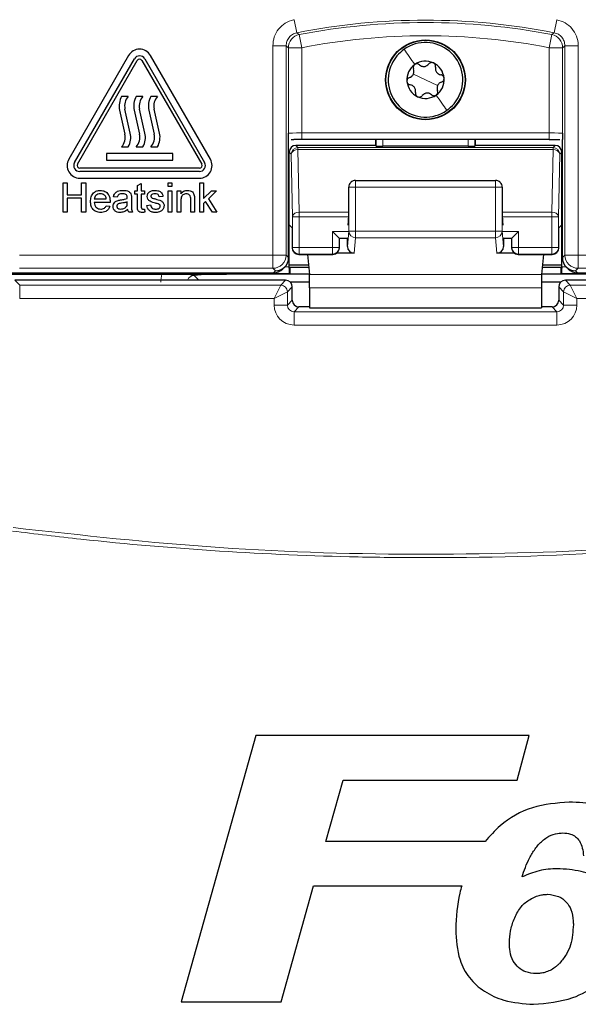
# Model space of a CAD drawing. Header units: millimetres. Extents: x 5 to 418, y 2 to 292.
# Tile 24 of 85: x 103.54 to 110.55, y 173.74 to 186.07. Entities that reach past the tile are written whole.
import ezdxf

# ---------------------------------------------------------------- set-up
doc = ezdxf.new("R2010")
doc.units = ezdxf.units.MM

msp = doc.modelspace()

# ---------------------------------------------------------------- linework, layer by layer
at = {"color": 7, "linetype": 'Continuous', "lineweight": 18}
for p, q in [((106.9859, 186.0692), (107.0182, 185.9058)), ((110.276, 186.0692), (110.2437, 185.9058)), ((107.0479, 185.8818), (107.0796, 185.7182)), ((110.214, 185.8818), (110.1823, 185.7182)), ((106.7172, 183.1215), (106.7172, 185.7423)), ((106.7172, 185.7423), (106.8838, 185.7423)), ((106.8838, 185.7423), (106.8838, 183.1215)), ((106.913, 184.6467), (106.913, 185.7182)), ((106.913, 185.7182), (107.0796, 185.7182)), ((107.0796, 185.7182), (107.0796, 184.651)), ((110.1823, 185.7182), (110.3489, 185.7182)), ((110.1823, 184.651), (110.1823, 185.7182)), ((110.3489, 185.7182), (110.3489, 184.6467)), ((110.5447, 185.7423), (110.3781, 185.7423)), ((110.3781, 183.1215), (110.3781, 185.7423)), ((110.5447, 185.7423), (110.5447, 183.1215)), ((108.631, 185.3162), (108.4786, 185.3873)), ((108.631, 185.3162), (108.7833, 185.2451)), ((107.0796, 184.5677), (107.0796, 184.651)), ((107.0796, 184.651), (110.1823, 184.651)), ((110.1823, 184.5677), (110.1823, 184.651)), ((108.0129, 184.4866), (108.0129, 184.5677)), ((108.0962, 184.5677), (108.0962, 184.4851)), ((109.1657, 184.4851), (109.1657, 184.5677)), ((109.249, 184.5677), (109.249, 184.4866)), ((106.9492, 184.3835), (106.9221, 184.4105)), ((107.0054, 184.4939), (107.0325, 184.4668)), ((107.0325, 184.4668), (107.0325, 184.4424)), ((107.0325, 184.4668), (110.2294, 184.4668)), ((107.0325, 184.4424), (107.0462, 183.6573)), ((107.0325, 184.4424), (110.2294, 184.4424)), ((110.2157, 183.6573), (110.2294, 184.4424)), ((110.2294, 184.4668), (110.2565, 184.4939)), ((110.2294, 184.4424), (110.2294, 184.4668)), ((110.3398, 184.4105), (110.3128, 184.3835)), ((106.9629, 183.5984), (106.9492, 184.3835)), ((110.3128, 184.3835), (110.299, 183.5984)), ((107.7545, 183.9731), (107.7545, 184.0564)), ((109.5074, 183.9731), (109.5074, 184.0564)), ((107.6712, 183.9731), (107.6683, 183.9702)), ((107.6712, 183.9731), (107.7545, 183.9731)), ((107.6712, 183.4187), (107.6712, 183.9731)), ((109.5074, 183.9731), (107.7545, 183.9731)), ((107.7545, 183.9731), (107.7545, 183.4187)), ((109.5074, 183.9731), (109.5907, 183.9731)), ((109.5074, 183.4187), (109.5074, 183.9731)), ((109.5907, 183.9731), (109.5907, 183.4187)), ((109.5936, 183.9702), (109.5907, 183.9731)), ((107.0462, 183.6573), (107.0462, 183.5984)), ((107.0462, 183.6573), (107.6683, 183.6573)), ((109.5936, 183.6573), (110.2157, 183.6573)), ((110.2157, 183.5984), (110.2157, 183.6573)), ((107.0462, 183.5984), (106.9629, 183.5984)), ((106.9629, 183.2162), (106.9629, 183.5984)), ((107.0462, 183.5984), (107.6681, 183.5984)), ((107.0462, 183.5984), (107.0462, 183.2162)), ((109.5938, 183.5984), (110.2157, 183.5984)), ((110.2157, 183.2162), (110.2157, 183.5984)), ((110.299, 183.5984), (110.2157, 183.5984)), ((110.299, 183.5984), (110.299, 183.2162)), ((107.661, 183.4162), (107.4657, 183.4162)), ((107.4657, 183.2162), (107.4657, 183.4162)), ((107.6528, 183.2281), (107.6712, 183.4187)), ((107.6712, 183.4187), (107.7545, 183.4187)), ((107.7545, 183.4187), (109.5074, 183.4187)), ((107.7545, 183.3367), (107.7545, 183.4187)), ((109.5074, 183.3367), (109.5074, 183.4187)), ((109.5074, 183.4187), (109.5907, 183.4187)), ((109.5907, 183.4187), (109.6091, 183.2281)), ((109.7962, 183.4162), (109.6009, 183.4162)), ((109.7962, 183.4162), (109.7962, 183.2162)), ((107.549, 183.3329), (107.549, 183.2162)), ((107.6596, 183.3329), (107.549, 183.3329)), ((107.7545, 183.3367), (107.7359, 183.1437)), ((109.5074, 183.3367), (107.7545, 183.3367)), ((109.526, 183.1437), (109.5074, 183.3367)), ((109.7129, 183.3329), (109.6024, 183.3329)), ((109.7129, 183.2162), (109.7129, 183.3329)), ((106.9597, 183.213), (106.9629, 183.2162)), ((107.0462, 183.2162), (106.9629, 183.2162)), ((107.0462, 183.2162), (107.0462, 183.1329)), ((107.0462, 183.2162), (107.4657, 183.2162)), ((107.4657, 183.1329), (107.4657, 183.2162)), ((107.549, 183.2162), (107.4657, 183.2162)), ((107.549, 183.2162), (107.5522, 183.213)), ((109.7097, 183.213), (109.7129, 183.2162)), ((109.7962, 183.2162), (109.7129, 183.2162)), ((109.7962, 183.2162), (109.7962, 183.1329)), ((109.7962, 183.2162), (110.2157, 183.2162)), ((110.2157, 183.1329), (110.2157, 183.2162)), ((110.299, 183.2162), (110.2157, 183.2162)), ((110.299, 183.2162), (110.3022, 183.213)), ((103.5447, 183.1215), (106.7172, 183.1215)), ((106.7172, 183.1215), (106.8838, 183.1215)), ((106.7172, 183.1215), (106.7172, 182.9549)), ((106.8838, 183.1215), (106.9159, 183.0895)), ((107.0462, 183.1329), (107.043, 183.1297)), ((107.0462, 183.1329), (107.4657, 183.1329)), ((107.4689, 183.1297), (107.4657, 183.1329)), ((109.7962, 183.1329), (109.793, 183.1297)), ((109.7962, 183.1329), (110.2157, 183.1329)), ((110.2189, 183.1297), (110.2157, 183.1329)), ((110.346, 183.0895), (110.3781, 183.1215)), ((110.3781, 183.1215), (110.5447, 183.1215)), ((110.5447, 183.1215), (113.7172, 183.1215)), ((110.5447, 182.9549), (110.5447, 183.1215)), ((106.7172, 182.9549), (103.5447, 182.9549)), ((106.7492, 182.9229), (106.7172, 182.9549)), ((106.7258, 182.8996), (106.7492, 182.9229)), ((106.8688, 182.9735), (106.9221, 182.9735)), ((110.3398, 182.9735), (110.3931, 182.9735)), ((110.5447, 182.9549), (110.5127, 182.9229)), ((110.5127, 182.9229), (110.5361, 182.8996)), ((113.7172, 182.9549), (110.5447, 182.9549)), ((106.9235, 182.8902), (103.4476, 182.8902)), ((103.4839, 182.8049), (103.545, 182.7438)), ((105.7307, 182.8663), (105.7921, 182.8049)), ((106.8169, 182.7438), (106.878, 182.8049)), ((110.0853, 182.8755), (107.1766, 182.8755)), ((113.8143, 182.8902), (110.3384, 182.8902)), ((110.3839, 182.8049), (110.445, 182.7438)), ((103.545, 182.5772), (103.545, 182.7438)), ((103.545, 182.7438), (106.8169, 182.7438)), ((106.7336, 182.5772), (106.8169, 182.7438)), ((106.9613, 182.7216), (106.9002, 182.6605)), ((110.0829, 182.7115), (107.179, 182.7115)), ((110.3617, 182.6605), (110.3006, 182.7216)), ((110.445, 182.7438), (110.5283, 182.5772)), ((110.445, 182.7438), (113.7169, 182.7438)), ((106.7336, 182.5772), (103.545, 182.5772)), ((106.7336, 182.5772), (106.9002, 182.6605)), ((106.7336, 182.4938), (106.7336, 182.5772)), ((106.9002, 182.6605), (106.9002, 182.4938)), ((106.9002, 182.4938), (106.9613, 182.5549)), ((110.3006, 182.5549), (110.3617, 182.4938)), ((110.3617, 182.6605), (110.5283, 182.5772)), ((110.3617, 182.4938), (110.3617, 182.6605)), ((113.7169, 182.5772), (110.5283, 182.5772)), ((110.5283, 182.5772), (110.5283, 182.4938)), ((106.7336, 182.4938), (106.9002, 182.4938)), ((107.0446, 182.4716), (106.9836, 182.4105)), ((110.2783, 182.4105), (110.2173, 182.4716)), ((110.5283, 182.4938), (110.3617, 182.4938)), ((106.9836, 182.2439), (106.9836, 182.4105)), ((106.9836, 182.4105), (110.2783, 182.4105)), ((110.2783, 182.2439), (110.2783, 182.4105)), ((110.2783, 182.2439), (106.9836, 182.2439))]:
    msp.add_line(p, q, dxfattribs=at)
at = {"color": 7, "linetype": 'Continuous', "lineweight": 25}
for p, q in [((104.9105, 185.6204), (104.1605, 184.3214)), ((104.2327, 184.2797), (104.9827, 185.5787)), ((104.2688, 184.2589), (105.0188, 185.5579)), ((105.0765, 185.5579), (105.8265, 184.2589)), ((105.1126, 185.5787), (105.8626, 184.2797)), ((105.9347, 184.3214), (105.1847, 185.6204)), ((104.906, 185.1089), (104.8226, 185.1089)), ((105.0893, 185.1089), (105.006, 185.1089)), ((105.2726, 185.1089), (105.1893, 185.1089)), ((104.7976, 184.9347), (104.8643, 184.6348)), ((104.931, 184.6497), (104.8643, 184.9495)), ((104.9809, 184.9347), (105.0476, 184.6348)), ((105.1144, 184.6497), (105.0476, 184.9495)), ((105.1642, 184.9347), (105.231, 184.6348)), ((105.2977, 184.6497), (105.231, 184.9495)), ((106.9159, 183.0896), (106.9159, 184.568)), ((106.9461, 184.567), (106.9821, 184.5673)), ((110.1823, 184.5677), (107.0796, 184.5677)), ((108.0056, 184.5677), (108.0056, 184.4939)), ((109.2563, 184.4939), (109.2563, 184.5677)), ((110.346, 183.0896), (110.346, 184.568)), ((104.8226, 184.4755), (104.906, 184.4755)), ((105.006, 184.4755), (105.0893, 184.4755)), ((105.1893, 184.4755), (105.2726, 184.4755)), ((106.9221, 183.5008), (106.9221, 184.4105)), ((108.0056, 184.4939), (107.0054, 184.4939)), ((108.0129, 184.4866), (108.0056, 184.4939)), ((109.1657, 184.4851), (108.0962, 184.4851)), ((109.2563, 184.4939), (109.249, 184.4866)), ((110.2565, 184.4939), (109.2563, 184.4939)), ((110.3398, 183.5008), (110.3398, 184.4105)), ((105.4643, 184.3922), (104.631, 184.3922)), ((104.631, 184.3922), (104.631, 184.3089)), ((104.631, 184.3089), (105.4643, 184.3089)), ((105.4643, 184.3089), (105.4643, 184.3922)), ((105.7976, 184.2089), (104.2976, 184.2089)), ((105.7976, 184.1672), (104.2976, 184.1672)), ((104.0899, 184.0255), (104.1416, 184.0255)), ((104.0899, 183.6589), (104.0899, 184.0255)), ((104.1416, 184.0255), (104.1416, 183.8751)), ((104.2976, 184.0839), (105.7976, 184.0839)), ((104.3203, 183.8751), (104.3203, 184.0255)), ((104.3203, 184.0255), (104.372, 184.0255)), ((104.372, 184.0255), (104.372, 183.6589)), ((105.4062, 183.9785), (105.4062, 184.0255)), ((105.4062, 184.0255), (105.4532, 184.0255)), ((105.4532, 184.0255), (105.4532, 183.9785)), ((105.8018, 183.6589), (105.8018, 184.0255)), ((105.8018, 184.0255), (105.8489, 184.0255)), ((105.8489, 184.0255), (105.8489, 183.831)), ((107.6956, 184.032), (107.6931, 184.0295)), ((107.7545, 184.0564), (109.5074, 184.0564)), ((109.5688, 184.0295), (109.5663, 184.032)), ((104.9878, 183.8845), (104.9878, 183.9268)), ((104.9878, 183.9268), (105.0207, 183.9268)), ((105.0207, 183.992), (105.0677, 184.0188)), ((105.0207, 183.9268), (105.0207, 183.992)), ((105.0677, 184.0188), (105.0677, 183.9268)), ((105.0677, 183.9268), (105.11, 183.9268)), ((105.11, 183.9268), (105.11, 183.8845)), ((105.4532, 183.9785), (105.4062, 183.9785)), ((105.4062, 183.6589), (105.4062, 183.9268)), ((105.4062, 183.9268), (105.4532, 183.9268)), ((105.4532, 183.9268), (105.4532, 183.6589)), ((105.519, 183.6589), (105.519, 183.9268)), ((105.519, 183.9268), (105.566, 183.9268)), ((105.566, 183.9268), (105.566, 183.8894)), ((105.8489, 183.831), (105.9471, 183.9268)), ((106.0126, 183.9268), (105.9097, 183.8266)), ((105.9471, 183.9268), (106.0126, 183.9268)), ((107.6683, 183.6296), (107.6683, 183.9702)), ((109.5936, 183.9702), (109.5936, 183.6296)), ((104.1416, 183.8751), (104.3203, 183.8751)), ((104.3203, 183.8328), (104.1416, 183.8328)), ((104.1416, 183.8328), (104.1416, 183.6589)), ((104.3203, 183.6589), (104.3203, 183.8328)), ((104.4801, 183.8234), (104.6305, 183.8234)), ((104.6773, 183.7811), (104.4801, 183.7811)), ((104.7668, 183.8469), (104.7198, 183.8516)), ((104.8936, 183.7721), (104.8938, 183.7858)), ((104.9455, 183.8326), (104.9455, 183.7752)), ((105.0207, 183.8845), (104.9878, 183.8845)), ((105.0207, 183.7341), (105.0207, 183.8845)), ((105.11, 183.8845), (105.0677, 183.8845)), ((105.0677, 183.8845), (105.0677, 183.7324)), ((105.3404, 183.8563), (105.2933, 183.8516)), ((105.566, 183.8025), (105.566, 183.6589)), ((105.6882, 183.6589), (105.6882, 183.8188)), ((105.7352, 183.8228), (105.7352, 183.6589)), ((105.8758, 183.7936), (105.8489, 183.7673)), ((105.9623, 183.6589), (105.8758, 183.7936)), ((105.9097, 183.8266), (106.0173, 183.6589)), ((104.1416, 183.6589), (104.0899, 183.6589)), ((104.372, 183.6589), (104.3203, 183.6589)), ((104.63, 183.7388), (104.6761, 183.7341)), ((104.9596, 183.6589), (104.9126, 183.6589)), ((105.11, 183.6976), (105.1147, 183.6582)), ((105.1382, 183.7435), (105.1852, 183.7482)), ((105.4532, 183.6589), (105.4062, 183.6589)), ((105.566, 183.6589), (105.519, 183.6589)), ((105.7352, 183.6589), (105.6882, 183.6589)), ((105.8489, 183.6589), (105.8018, 183.6589)), ((105.8489, 183.7673), (105.8489, 183.6589)), ((106.0173, 183.6589), (105.9623, 183.6589)), ((107.661, 183.4951), (107.667, 183.5472)), ((109.5949, 183.5472), (109.6009, 183.4951)), ((106.9597, 183.4633), (106.9221, 183.5008)), ((106.9221, 182.9735), (106.9221, 183.5008)), ((106.9597, 183.4633), (106.9597, 183.213)), ((107.4657, 183.4162), (107.549, 183.3329)), ((109.7129, 183.3329), (109.7962, 183.4162)), ((110.3398, 183.5008), (110.3022, 183.4633)), ((110.3022, 183.213), (110.3022, 183.4633)), ((110.3398, 182.9735), (110.3398, 183.5008)), ((107.549, 183.3329), (107.5522, 183.3297)), ((107.5522, 183.213), (107.5522, 183.3297)), ((107.6534, 183.3268), (107.5522, 183.3268)), ((107.6528, 183.2281), (107.6528, 183.3268)), ((109.7097, 183.3268), (109.6085, 183.3268)), ((109.6091, 183.3268), (109.6091, 183.2281)), ((109.7129, 183.3329), (109.7097, 183.3297)), ((109.7097, 183.3297), (109.7097, 183.213)), ((106.9159, 183.0895), (106.9159, 183.0896)), ((107.043, 183.1297), (107.4689, 183.1297)), ((107.1521, 183.1297), (107.1766, 182.8755)), ((107.7359, 183.1437), (107.5151, 183.1437)), ((109.7468, 183.1437), (109.526, 183.1437)), ((109.793, 183.1297), (110.2189, 183.1297)), ((110.1098, 183.1297), (110.0853, 182.8755)), ((110.346, 183.0895), (110.346, 183.0896)), ((106.8437, 182.9484), (106.8671, 182.9717)), ((106.9221, 182.9994), (107.1646, 182.9994)), ((106.9308, 182.9671), (106.9221, 182.9584)), ((106.9221, 182.9584), (106.9221, 182.9584)), ((107.1677, 182.9671), (106.9308, 182.9671)), ((106.9308, 182.9671), (106.9308, 182.8829)), ((110.3311, 182.9671), (110.0942, 182.9671)), ((110.0973, 182.9994), (110.3398, 182.9994)), ((110.3398, 182.9584), (110.3311, 182.9671)), ((110.3311, 182.8829), (110.3311, 182.9671)), ((110.3398, 182.9584), (110.3398, 182.9584)), ((110.3948, 182.9717), (110.4182, 182.9484)), ((103.3809, 182.8996), (106.7258, 182.8996)), ((103.4476, 182.8829), (105.3267, 182.8829)), ((106.878, 182.8049), (103.4839, 182.8049)), ((106.9308, 182.8829), (106.1364, 182.8829)), ((106.9308, 182.8829), (106.9235, 182.8902)), ((107.1758, 182.8829), (106.9308, 182.8829)), ((110.3311, 182.8829), (110.0861, 182.8829)), ((110.3384, 182.8902), (110.3311, 182.8829)), ((111.1255, 182.8829), (110.3311, 182.8829)), ((113.778, 182.8049), (110.3839, 182.8049)), ((110.5361, 182.8996), (113.881, 182.8996)), ((107.1787, 182.7824), (106.9349, 182.7824)), ((106.9613, 182.5549), (106.9613, 182.7216)), ((107.179, 182.7115), (107.179, 182.46)), ((110.0829, 182.7115), (110.0829, 182.46)), ((110.327, 182.7824), (110.0832, 182.7824)), ((110.3006, 182.7216), (110.3006, 182.5549)), ((107.179, 182.4716), (107.0446, 182.4716)), ((107.179, 182.46), (110.0829, 182.46)), ((110.2173, 182.4716), (110.0829, 182.4716)), ((106.505, 177.1007), (105.5695, 173.7673)), ((109.9285, 177.1007), (106.505, 177.1007)), ((109.7816, 176.5451), (109.9285, 177.1007)), ((107.3831, 175.7759), (107.5994, 176.5451)), ((107.5994, 176.5451), (109.7816, 176.5451)), ((109.3768, 175.7759), (107.3831, 175.7759)), ((106.8202, 173.7673), (107.2275, 175.2203)), ((107.2275, 175.2203), (109.0847, 175.2203)), ((105.5695, 173.7673), (106.8202, 173.7673))]:
    msp.add_line(p, q, dxfattribs=at)
at = {"color": 7, "linetype": 'Continuous', "lineweight": 18, "flags": 128}
for points in [[(107.0182, 185.9058), (107.0241, 185.901), (107.0479, 185.8818)], [(110.214, 185.8818), (110.22, 185.8866), (110.2437, 185.9058)], [(106.913, 185.7182), (106.8984, 185.7303), (106.8838, 185.7423)], [(110.3781, 185.7423), (110.3635, 185.7303), (110.3489, 185.7182)]]:
    msp.add_lwpolyline(points, dxfattribs=at)
at = {"color": 7, "linetype": 'Continuous', "lineweight": 25}
for radius in [0.5, 0.4953]:
    msp.add_circle((108.631, 185.3162), radius, dxfattribs=at)
at = {"color": 7, "linetype": 'Continuous', "lineweight": 18}
for centre, radius, start, end in [((108.631, 177.7329), 8.3305, 78.83718, 101.16282), ((108.631, 177.7329), 8.3013, 79.00614, 100.99386), ((107.0797, 185.7182), 0.1667, 101.01001, 179.98385), ((110.1822, 185.7182), 0.1667, 0.01615, 78.98999), ((108.631, 177.7329), 8.1346, 79.00614, 100.99386), ((107.0325, 184.3835), 0.0834, 90.02044, 179.97956), ((107.023, 184.3675), 0.0755, 82.77494, 167.76207), ((110.2294, 184.3835), 0.0834, 0.02044, 89.97956), ((110.2389, 184.3675), 0.0755, 12.23793, 97.22506), ((107.7545, 183.9731), 0.0833, 135.00151, 180.01956), ((109.5074, 183.9731), 0.0833, 359.98044, 44.99849), ((107.0367, 183.5824), 0.0755, 82.77494, 167.76207), ((110.2252, 183.5824), 0.0755, 12.23793, 97.22506), ((107.7542, 183.4197), 0.083, 180.67094, 270.24638), ((109.5077, 183.4197), 0.083, 269.75362, 359.32906), ((107.0462, 183.2162), 0.0834, 180.02044, 269.97956), ((107.4657, 183.2162), 0.0834, 270.02044, 359.97956), ((109.7962, 183.2162), 0.0834, 180.02044, 269.97956), ((110.2157, 183.2162), 0.0834, 270.02044, 359.97956), ((106.7171, 183.1216), 0.1667, 270.02044, 359.97956), ((110.5448, 183.1216), 0.1667, 180.02044, 269.97956), ((106.8169, 182.6605), 0.0834, 0.02044, 89.97956), ((110.445, 182.6605), 0.0834, 90.02044, 179.97956)]:
    msp.add_arc(centre, radius, start, end, dxfattribs=at)
at = {"color": 7, "linetype": 'Continuous', "lineweight": 25}
for centre, radius, start, end in [((108.631, 185.3162), 0.4667, 334.98633, 124.98633), ((105.0476, 185.5412), 0.1583, 30, 150), ((108.631, 185.3162), 0.4667, 124.98633, 154.98633), ((105.0476, 185.5412), 0.075, 30, 150), ((105.0476, 185.5412), 0.0333, 30, 150), ((108.631, 185.3162), 0.4667, 154.98633, 304.98633), ((108.631, 185.3162), 0.2333, 124.98633, 184.98633), ((108.631, 185.3162), 0.2333, 64.98633, 124.98633), ((108.631, 185.3162), 0.2333, 4.98633, 64.98633), ((108.631, 185.3162), 0.2333, 184.98633, 244.98633), ((108.631, 185.3162), 0.2333, 304.98633, 4.98633), ((105.0401, 184.9887), 0.2485, 151.07214, 192.54608), ((105.0401, 184.9887), 0.1801, 138.13844, 192.54608), ((105.2234, 184.9887), 0.2485, 151.07214, 192.54608), ((105.2234, 184.9887), 0.1801, 138.13844, 192.54608), ((105.4067, 184.9887), 0.2485, 151.07214, 192.54608), ((105.4067, 184.9887), 0.1801, 138.13844, 192.54608), ((108.631, 185.3162), 0.2333, 244.98633, 304.98633), ((108.631, 185.3162), 0.4667, 304.98633, 334.98633), ((104.6885, 184.5957), 0.2485, 331.07214, 12.54608), ((104.8718, 184.5957), 0.2485, 331.07214, 12.54608), ((105.0552, 184.5957), 0.2485, 331.07214, 12.54608), ((104.6885, 184.5957), 0.1801, 318.13844, 12.54608), ((104.8718, 184.5957), 0.1801, 318.13844, 12.54608), ((105.0552, 184.5957), 0.1801, 318.13844, 12.54608), ((104.2976, 184.2422), 0.1583, 150, 270), ((104.2976, 184.2422), 0.075, 150, 270), ((105.7976, 184.2422), 0.1583, 270, 30), ((105.7976, 184.2422), 0.075, 270, 30), ((104.2976, 184.2422), 0.0333, 150, 270), ((105.7976, 184.2422), 0.0333, 270, 30), ((107.7545, 183.9731), 0.0833, 90, 135), ((109.5074, 183.9731), 0.0833, 45, 90), ((107.043, 183.2131), 0.0834, 180.02044, 269.97956), ((107.4689, 183.2131), 0.0834, 270.02044, 359.97956), ((109.793, 183.2131), 0.0834, 180.02044, 269.97956), ((110.2189, 183.2131), 0.0834, 270.02044, 359.97956), ((106.878, 182.7216), 0.0834, 0.02044, 89.97956), ((110.3839, 182.7216), 0.0834, 90.02044, 179.97956)]:
    msp.add_arc(centre, radius, start, end, dxfattribs=at)
at = {"color": 7, "linetype": 'Continuous', "lineweight": 18}
for centre, major_axis, ratio, start_param, end_param in [((107.0796, 184.6467), (0.1667, 0), 0.0261826, 1.5707963, 3.1241394), ((110.1823, 184.6467), (0.1667, 0), 0.0261826, 0.0174533, 1.5707963), ((105.7319, 182.782), (0.2954, -0.2954), 0.9972647, 3.684069, 3.9256213), ((105.7319, 182.782), (0.0604, -0.0604), 0.9759379, 2.357564, 3.6635835), ((106.9836, 182.4939), (-0.1768, -0.1768), 0.9996955, 5.4979394, 7.0684312), ((106.9836, 182.4939), (0.059, 0.059), 0.9984793, 2.3563468, 3.9268385), ((110.2783, 182.4939), (0.1768, -0.1768), 0.9996955, 5.4979394, 7.0684312), ((110.2783, 182.4939), (0.059, -0.059), 0.9984793, 5.4979394, 7.0684312)]:
    msp.add_ellipse(centre, major_axis=major_axis, ratio=ratio, start_param=start_param, end_param=end_param, dxfattribs=at)
at = {"color": 7, "linetype": 'Continuous', "lineweight": 25}
for centre, major_axis, ratio, start_param, end_param in [((107.0796, 184.5633), (0.25, 0), 0.0174551, 1.5707963, 1.9794839), ((107.0054, 184.4105), (0.0589, -0.0589), 0.9996955, 2.3563468, 3.9268385), ((108.0962, 184.4866), (0.0833, 0), 0.0174551, 3.1590459, 4.712389), ((109.1657, 184.4866), (0.0833, 0), 0.0174551, 4.712389, 6.265732), ((110.2565, 184.4105), (-0.0589, -0.0589), 0.9996955, 2.3563468, 3.9268385), ((107.7531, 183.9716), (0.0786, 0.0326), 0.9756194, 1.9722982, 2.7400908), ((109.5088, 183.9716), (0.0786, -0.0326), 0.9756194, 0.4015019, 1.1692945), ((107.7516, 183.9702), (0.0589, 0.0589), 0.9996955, 2.3385889, 2.3563468), ((109.5103, 183.9702), (0.0589, -0.0589), 0.9996955, 0.7852459, 0.8030037), ((107.6668, 183.6296), (0, 0.0833), 0.0174551, 3.2911086, 4.712389), ((109.5951, 183.6296), (0, 0.0833), 0.0174551, 1.5707963, 2.9920767), ((107.7362, 183.2284), (-0.0081, -0.0843), 0.9838215, 4.8099607, 6.3776443), ((109.5257, 183.2284), (-0.0081, 0.0843), 0.9838215, 3.0471336, 4.6148173), ((106.7492, 183.0895), (0.1667, 0), 0.9996955, 4.712389, 6.2828806), ((110.5127, 183.0895), (0.1667, 0), 0.9996955, 3.1418973, 4.712389), ((106.7259, 183.0662), (0.1179, 0.1179), 0.9996955, 3.9268385, 4.712389), ((106.9206, 182.9735), (0, 0.0833), 0.0174551, 4.5305121, 4.712389), ((106.9236, 182.9735), (0, 0.0833), 0.0174551, 1.7526732, 3.1241394), ((110.3383, 182.9735), (0, 0.0833), 0.0174551, 3.1590459, 4.5305121), ((110.3413, 182.9735), (0, 0.0833), 0.0174551, 1.5707963, 1.7526732), ((110.536, 183.0662), (0.1179, -0.1179), 0.9996955, 4.712389, 5.4979394), ((107.176, 182.7115), (0, 0.1667), 0.0174551, 4.712389, 6.103873), ((110.0859, 182.7115), (0, 0.1667), 0.0174551, 0.1793123, 1.5707963), ((107.0447, 182.555), (0.059, 0.059), 0.9984793, 2.3563468, 3.9268385), ((110.2172, 182.555), (0.059, -0.059), 0.9984793, 5.4979394, 7.0684312)]:
    msp.add_ellipse(centre, major_axis=major_axis, ratio=ratio, start_param=start_param, end_param=end_param, dxfattribs=at)
at = {"color": 7, "linetype": 'Continuous', "lineweight": 18}
for points, knots in [([(106.9859, 186.0692), (106.983, 186.0687), (106.9436, 186.0605), (106.8702, 186.0302), (106.7857, 185.9545), (106.7282, 185.8547), (106.7209, 185.7797), (106.7172, 185.7423)], [0, 0, 0, 0, 0.019366, 0.2645085, 0.5096539, 0.7548276, 1, 1, 1, 1]), ([(110.5447, 185.7423), (110.5447, 185.7452), (110.5444, 185.7855), (110.5288, 185.8634), (110.4709, 185.9609), (110.3841, 186.0366), (110.312, 186.0584), (110.276, 186.0692)], [0, 0, 0, 0, 0.019366, 0.2645085, 0.5096539, 0.7548276, 1, 1, 1, 1]), ([(106.8838, 185.7423), (106.8856, 185.761), (106.8893, 185.7986), (106.9181, 185.8481), (106.9613, 185.8882), (106.9987, 185.8998), (107.0182, 185.9058)], [0, 0, 0, 0, 0.2452657, 0.4904926, 0.7356895, 1, 1, 1, 1]), ([(110.2437, 185.9058), (110.2618, 185.9003), (110.2979, 185.8895), (110.341, 185.8516), (110.3719, 185.8015), (110.376, 185.7625), (110.3781, 185.7423)], [0, 0, 0, 0, 0.2452657, 0.4904926, 0.7356895, 1, 1, 1, 1]), ([(103.4616, 179.7064), (104.3234, 179.6113), (106.0504, 179.4207), (108.646, 179.3496), (111.2357, 179.423), (112.9442, 179.6118), (113.8003, 179.7064)], [0, 0, 0, 0, 0.2508222, 0.5026819, 0.7508343, 1, 1, 1, 1]), ([(113.8058, 179.6632), (112.9524, 179.569), (111.2421, 179.3803), (109.2304, 179.3222), (107.4985, 179.3389), (106.0478, 179.4016), (104.6036, 179.5231), (103.7413, 179.6284), (103.4561, 179.6632)], [0, 0, 0, 0, 0.2481436, 0.4972894, 0.5811434, 0.7488807, 0.9169293, 1, 1, 1, 1])]:
    msp.add_open_spline(points, degree=3, knots=knots, dxfattribs=at)
for points in [[(108.3634, 185.6986), (108.3835, 185.6698), (108.4237, 185.6123), (108.4727, 185.5424), (108.4972, 185.5074)], [(108.8985, 184.9339), (108.8784, 184.9626), (108.8382, 185.0201), (108.7892, 185.0901), (108.7647, 185.1251)]]:
    msp.add_open_spline(points, degree=3, dxfattribs=at)
at = {"color": 7, "linetype": 'Continuous', "lineweight": 25}
for points, knots in [([(108.4972, 185.5074), (108.493, 185.5038), (108.4847, 185.4966), (108.4781, 185.4816), (108.4763, 185.4661), (108.4791, 185.4567), (108.4805, 185.4519)], [0, 0, 0, 0, 0.2492338, 0.4997272, 0.74934584, 1, 1, 1, 1]), ([(108.5549, 185.504), (108.551, 185.507), (108.5431, 185.5128), (108.5279, 185.5164), (108.5116, 185.5154), (108.502, 185.5101), (108.4972, 185.5074)], [0, 0, 0, 0, 0.2508512, 0.4998193, 0.7499945, 1, 1, 1, 1]), ([(108.5549, 185.504), (108.5635, 185.4978), (108.5764, 185.4885), (108.5987, 185.4835), (108.6163, 185.483), (108.6335, 185.4865), (108.6547, 185.4953), (108.6659, 185.5067), (108.6733, 185.5143)], [0, 0, 0, 0, 0.2491389, 0.3742728, 0.4988786, 0.6239691, 0.7497342, 1, 1, 1, 1]), ([(108.7296, 185.5277), (108.7244, 185.5295), (108.714, 185.5331), (108.6978, 185.5313), (108.6834, 185.5251), (108.6767, 185.5179), (108.6733, 185.5143)], [0, 0, 0, 0, 0.2492337, 0.4997272, 0.7493456, 1, 1, 1, 1]), ([(108.7556, 185.4759), (108.7561, 185.4808), (108.7573, 185.4906), (108.7528, 185.5056), (108.7438, 185.5192), (108.7343, 185.5248), (108.7296, 185.5277)], [0, 0, 0, 0, 0.2508535, 0.4998224, 0.7499966, 1, 1, 1, 1]), ([(108.4303, 185.3443), (108.44, 185.3486), (108.4545, 185.3552), (108.47, 185.3719), (108.4792, 185.3869), (108.4848, 185.4036), (108.4878, 185.4263), (108.4834, 185.4417), (108.4805, 185.4519)], [0, 0, 0, 0, 0.2490881, 0.3742197, 0.4988353, 0.623937, 0.7497132, 1, 1, 1, 1]), ([(108.7556, 185.4759), (108.7545, 185.4654), (108.7529, 185.4496), (108.7597, 185.4278), (108.768, 185.4123), (108.7797, 185.3991), (108.7979, 185.3852), (108.8134, 185.3812), (108.8237, 185.3786)], [0, 0, 0, 0, 0.2491414, 0.3742754, 0.4988808, 0.6239708, 0.7497353, 1, 1, 1, 1]), ([(108.4303, 185.3443), (108.4258, 185.3423), (108.4168, 185.3384), (108.406, 185.3271), (108.3988, 185.3124), (108.3986, 185.3014), (108.3985, 185.2959)], [0, 0, 0, 0, 0.2507928, 0.4997404, 0.7499403, 1, 1, 1, 1]), ([(108.3985, 185.2959), (108.3995, 185.2906), (108.4016, 185.2798), (108.4113, 185.2666), (108.4239, 185.2573), (108.4334, 185.255), (108.4382, 185.2538)], [0, 0, 0, 0, 0.2492369, 0.4997272, 0.7493439, 1, 1, 1, 1]), ([(108.8316, 185.2881), (108.8219, 185.2838), (108.8074, 185.2773), (108.7919, 185.2605), (108.7827, 185.2456), (108.7771, 185.2289), (108.7741, 185.2061), (108.7785, 185.1907), (108.7814, 185.1805)], [0, 0, 0, 0, 0.2490881, 0.3742197, 0.4988353, 0.623937, 0.7497132, 1, 1, 1, 1]), ([(108.8634, 185.3365), (108.8624, 185.3419), (108.8603, 185.3527), (108.8506, 185.3659), (108.838, 185.3752), (108.8285, 185.3775), (108.8237, 185.3786)], [0, 0, 0, 0, 0.2492369, 0.4997272, 0.7493439, 1, 1, 1, 1]), ([(108.8316, 185.2881), (108.8361, 185.2901), (108.8451, 185.294), (108.8559, 185.3054), (108.8631, 185.32), (108.8633, 185.331), (108.8634, 185.3365)], [0, 0, 0, 0, 0.25079279, 0.49974044, 0.74994026, 1, 1, 1, 1]), ([(108.5063, 185.1565), (108.5074, 185.167), (108.509, 185.1829), (108.5022, 185.2047), (108.4939, 185.2201), (108.4822, 185.2333), (108.464, 185.2473), (108.4485, 185.2512), (108.4382, 185.2538)], [0, 0, 0, 0, 0.2491414, 0.3742754, 0.4988808, 0.6239708, 0.7497353, 1, 1, 1, 1]), ([(108.5063, 185.1565), (108.5058, 185.1516), (108.5046, 185.1418), (108.5091, 185.1269), (108.5181, 185.1133), (108.5276, 185.1076), (108.5323, 185.1048)], [0, 0, 0, 0, 0.2508535, 0.4998224, 0.7499966, 1, 1, 1, 1]), ([(108.707, 185.1284), (108.6984, 185.1346), (108.6855, 185.1439), (108.6632, 185.1489), (108.6456, 185.1495), (108.6284, 185.146), (108.6072, 185.1372), (108.596, 185.1257), (108.5886, 185.1181)], [0, 0, 0, 0, 0.2491389, 0.3742728, 0.4988786, 0.6239691, 0.7497342, 1, 1, 1, 1]), ([(108.7647, 185.1251), (108.7689, 185.1286), (108.7772, 185.1358), (108.7838, 185.1508), (108.7856, 185.1663), (108.7828, 185.1758), (108.7814, 185.1805)], [0, 0, 0, 0, 0.2492338, 0.4997272, 0.74934584, 1, 1, 1, 1]), ([(108.5323, 185.1048), (108.5375, 185.103), (108.5479, 185.0994), (108.5641, 185.1012), (108.5785, 185.1074), (108.5852, 185.1145), (108.5886, 185.1181)], [0, 0, 0, 0, 0.2492337, 0.4997272, 0.7493456, 1, 1, 1, 1]), ([(108.707, 185.1284), (108.7109, 185.1255), (108.7188, 185.1196), (108.734, 185.116), (108.7503, 185.117), (108.7599, 185.1224), (108.7647, 185.1251)], [0, 0, 0, 0, 0.2508512, 0.4998193, 0.7499945, 1, 1, 1, 1]), ([(106.9159, 184.568), (106.9155, 184.5738), (106.9144, 184.5886), (106.9135, 184.6254), (106.913, 184.6465), (106.913, 184.6467)], [0, 0, 0, 0, 0.3845228, 0.9942397, 1, 1, 1, 1]), ([(110.3489, 184.6467), (110.3489, 184.6465), (110.3484, 184.6254), (110.3475, 184.5886), (110.3464, 184.5738), (110.346, 184.568)], [0, 0, 0, 0, 0.0057603, 0.6154772, 1, 1, 1, 1]), ([(110.1823, 184.5677), (110.2018, 184.5677), (110.2494, 184.5676), (110.2912, 184.5672), (110.3158, 184.567)], [0, 0, 0, 0, 0.4112776, 1, 1, 1, 1]), ([(104.4331, 183.7905), (104.4343, 183.8104), (104.4366, 183.8501), (104.4662, 183.899), (104.5101, 183.9276), (104.5413, 183.9302), (104.5569, 183.9315)], [0, 0, 0, 0, 0.2807476, 0.5597747, 0.7796663, 1, 1, 1, 1]), ([(104.5569, 183.9315), (104.5764, 183.9292), (104.6152, 183.9247), (104.6566, 183.8855), (104.6752, 183.8387), (104.6768, 183.8083), (104.6775, 183.7931)], [0, 0, 0, 0, 0.2793662, 0.5583982, 0.7788851, 1, 1, 1, 1]), ([(104.7198, 183.8516), (104.7241, 183.8662), (104.7327, 183.8953), (104.7791, 183.9277), (104.8177, 183.9301), (104.8413, 183.9315)], [0, 0, 0, 0, 0.28042975, 0.55930324, 1, 1, 1, 1]), ([(104.8413, 183.9315), (104.8658, 183.9302), (104.8999, 183.9284), (104.935, 183.9003), (104.9405, 183.8819), (104.9432, 183.8727)], [0, 0, 0, 0, 0.5592531, 0.7791951, 1, 1, 1, 1]), ([(105.1429, 183.8538), (105.1447, 183.8668), (105.1478, 183.89), (105.1649, 183.9057), (105.1724, 183.9127)], [0, 0, 0, 0, 0.5589275, 1, 1, 1, 1]), ([(105.1724, 183.9127), (105.1839, 183.9189), (105.2045, 183.9299), (105.2277, 183.931), (105.238, 183.9315)], [0, 0, 0, 0, 0.5589377, 1, 1, 1, 1]), ([(105.238, 183.9315), (105.2511, 183.9307), (105.2774, 183.9291), (105.3126, 183.9148), (105.3342, 183.8869), (105.3383, 183.8665), (105.3404, 183.8563)], [0, 0, 0, 0, 0.2807369, 0.5604275, 0.7794497, 1, 1, 1, 1]), ([(105.566, 183.8894), (105.5715, 183.8965), (105.5825, 183.9107), (105.6103, 183.9281), (105.6335, 183.9302), (105.6476, 183.9315)], [0, 0, 0, 0, 0.2805539, 0.5608154, 1, 1, 1, 1]), ([(105.6476, 183.9315), (105.6585, 183.9306), (105.6804, 183.9288), (105.7086, 183.9147), (105.7262, 183.8918), (105.7306, 183.8751), (105.7328, 183.8667)], [0, 0, 0, 0, 0.2802155, 0.5599712, 0.7796359, 1, 1, 1, 1]), ([(104.5594, 183.6541), (104.5396, 183.6559), (104.5001, 183.6595), (104.4558, 183.6969), (104.4355, 183.7441), (104.4339, 183.7751), (104.4331, 183.7905)], [0, 0, 0, 0, 0.2799521, 0.5586609, 0.7789943, 1, 1, 1, 1]), ([(104.5567, 183.8892), (104.5462, 183.8883), (104.5252, 183.8866), (104.5, 183.8703), (104.4839, 183.8479), (104.4814, 183.8316), (104.4801, 183.8234)], [0, 0, 0, 0, 0.2801903, 0.5597279, 0.7796424, 1, 1, 1, 1]), ([(104.4801, 183.7811), (104.4816, 183.7689), (104.4845, 183.7447), (104.5041, 183.7157), (104.5314, 183.6989), (104.5506, 183.6973), (104.5602, 183.6965)], [0, 0, 0, 0, 0.2806334, 0.5596873, 0.7796605, 1, 1, 1, 1]), ([(104.6133, 183.8667), (104.6039, 183.8741), (104.5872, 183.8873), (104.566, 183.8886), (104.5567, 183.8892)], [0, 0, 0, 0, 0.5585118, 1, 1, 1, 1]), ([(104.6305, 183.8234), (104.6293, 183.8323), (104.6271, 183.8483), (104.6175, 183.8611), (104.6133, 183.8667)], [0, 0, 0, 0, 0.5606744, 1, 1, 1, 1]), ([(104.6775, 183.7931), (104.6775, 183.7909), (104.6774, 183.7869), (104.6774, 183.7828), (104.6773, 183.7811)], [0, 0, 0, 0, 0.5599987, 1, 1, 1, 1]), ([(104.7151, 183.7299), (104.7162, 183.7398), (104.7182, 183.7596), (104.7388, 183.7903), (104.7628, 183.8), (104.7774, 183.8059)], [0, 0, 0, 0, 0.28045797, 0.56098299, 1, 1, 1, 1]), ([(104.8328, 183.8892), (104.8248, 183.8889), (104.8088, 183.8884), (104.7866, 183.8814), (104.773, 183.8648), (104.7689, 183.8529), (104.7668, 183.8469)], [0, 0, 0, 0, 0.2808547, 0.5597509, 0.7794996, 1, 1, 1, 1]), ([(104.7774, 183.8059), (104.7846, 183.8075), (104.7974, 183.8103), (104.8103, 183.8119), (104.8161, 183.8127)], [0, 0, 0, 0, 0.5599184, 1, 1, 1, 1]), ([(104.8161, 183.8127), (104.8307, 183.8145), (104.8569, 183.8178), (104.8824, 183.8249), (104.8936, 183.8281)], [0, 0, 0, 0, 0.560185, 1, 1, 1, 1]), ([(104.8938, 183.7858), (104.8808, 183.7821), (104.8575, 183.7756), (104.8336, 183.7725), (104.823, 183.7712)], [0, 0, 0, 0, 0.5597597, 1, 1, 1, 1]), ([(104.8817, 183.875), (104.8732, 183.8799), (104.858, 183.8887), (104.8405, 183.889), (104.8328, 183.8892)], [0, 0, 0, 0, 0.5578706, 1, 1, 1, 1]), ([(104.8938, 183.839), (104.8936, 183.8465), (104.8933, 183.8599), (104.8852, 183.8704), (104.8817, 183.875)], [0, 0, 0, 0, 0.5619027, 1, 1, 1, 1]), ([(104.8936, 183.8281), (104.8936, 183.8301), (104.8937, 183.8338), (104.8937, 183.8374), (104.8938, 183.839)], [0, 0, 0, 0, 0.5600235, 1, 1, 1, 1]), ([(104.9432, 183.8727), (104.944, 183.8653), (104.9455, 183.8519), (104.9455, 183.8385), (104.9455, 183.8326)], [0, 0, 0, 0, 0.5598174, 1, 1, 1, 1]), ([(105.2472, 183.77), (105.2234, 183.776), (105.1936, 183.7836), (105.1632, 183.8041), (105.1473, 183.8232), (105.1447, 183.8416), (105.1429, 183.8538)], [0, 0, 0, 0, 0.50132085, 0.62659212, 0.75181718, 1, 1, 1, 1]), ([(105.2414, 183.8892), (105.23, 183.8889), (105.2129, 183.8885), (105.1968, 183.8766), (105.1907, 183.867), (105.1902, 183.8614), (105.1899, 183.8586)], [0, 0, 0, 0, 0.4997698, 0.7490947, 0.8745923, 1, 1, 1, 1]), ([(105.1899, 183.8586), (105.1902, 183.8557), (105.1907, 183.8506), (105.1936, 183.8464), (105.1948, 183.8445)], [0, 0, 0, 0, 0.5592363, 1, 1, 1, 1]), ([(105.1948, 183.8445), (105.1974, 183.842), (105.2019, 183.8375), (105.2078, 183.8349), (105.2103, 183.8338)], [0, 0, 0, 0, 0.5590842, 1, 1, 1, 1]), ([(105.2103, 183.8338), (105.217, 183.8318), (105.2288, 183.8282), (105.2407, 183.825), (105.2459, 183.8235)], [0, 0, 0, 0, 0.55996489, 1, 1, 1, 1]), ([(105.2933, 183.8516), (105.2917, 183.8581), (105.2883, 183.871), (105.2692, 183.8873), (105.2519, 183.8885), (105.2414, 183.8892)], [0, 0, 0, 0, 0.28030438, 0.56023701, 1, 1, 1, 1]), ([(105.2459, 183.8235), (105.2703, 183.8173), (105.3008, 183.8094), (105.333, 183.7897), (105.3456, 183.7756), (105.3534, 183.7581), (105.3541, 183.7456), (105.3545, 183.7394)], [0, 0, 0, 0, 0.5004464, 0.6253959, 0.750274, 0.8750687, 1, 1, 1, 1]), ([(105.6345, 183.8892), (105.6267, 183.8885), (105.6109, 183.8872), (105.5896, 183.876), (105.5672, 183.8489), (105.5665, 183.8217), (105.566, 183.8025)], [0, 0, 0, 0, 0.1872728, 0.3743615, 0.56054, 1, 1, 1, 1]), ([(105.6882, 183.8188), (105.6881, 183.8283), (105.688, 183.8472), (105.6784, 183.8732), (105.6569, 183.8872), (105.642, 183.8885), (105.6345, 183.8892)], [0, 0, 0, 0, 0.2816799, 0.5597852, 0.7795872, 1, 1, 1, 1]), ([(105.7328, 183.8667), (105.7337, 183.8585), (105.7352, 183.8439), (105.7352, 183.8293), (105.7352, 183.8228)], [0, 0, 0, 0, 0.5597912, 1, 1, 1, 1]), ([(104.6761, 183.7341), (104.6708, 183.7207), (104.6602, 183.694), (104.6192, 183.6598), (104.5821, 183.6563), (104.5594, 183.6541)], [0, 0, 0, 0, 0.2806132, 0.5608329, 1, 1, 1, 1]), ([(104.5602, 183.6965), (104.5683, 183.6969), (104.5844, 183.6979), (104.6122, 183.7095), (104.6232, 183.7277), (104.63, 183.7388)], [0, 0, 0, 0, 0.2812824, 0.5619063, 1, 1, 1, 1]), ([(104.8028, 183.6541), (104.7906, 183.6549), (104.7661, 183.6562), (104.7357, 183.6741), (104.7177, 183.701), (104.716, 183.7202), (104.7151, 183.7299)], [0, 0, 0, 0, 0.2808155, 0.5596902, 0.7796958, 1, 1, 1, 1]), ([(104.823, 183.7712), (104.8096, 183.7697), (104.7929, 183.768), (104.7751, 183.7585), (104.768, 183.7514), (104.7631, 183.7425), (104.7625, 183.7358), (104.7621, 183.7325)], [0, 0, 0, 0, 0.5002798, 0.6253263, 0.7502693, 0.875147, 1, 1, 1, 1]), ([(104.7621, 183.7325), (104.7626, 183.7281), (104.7636, 183.7193), (104.7719, 183.7085), (104.7881, 183.698), (104.8031, 183.6971), (104.8136, 183.6965)], [0, 0, 0, 0, 0.1865647, 0.3734672, 0.5606134, 1, 1, 1, 1]), ([(104.8985, 183.6918), (104.8824, 183.6798), (104.8538, 183.6585), (104.8184, 183.6555), (104.8028, 183.6541)], [0, 0, 0, 0, 0.5599714, 1, 1, 1, 1]), ([(104.8136, 183.6965), (104.8301, 183.6985), (104.8597, 183.7022), (104.8783, 183.7249), (104.8866, 183.7349)], [0, 0, 0, 0, 0.5597581, 1, 1, 1, 1]), ([(104.8866, 183.7349), (104.889, 183.7417), (104.8933, 183.7537), (104.8935, 183.7665), (104.8936, 183.7721)], [0, 0, 0, 0, 0.5589946, 1, 1, 1, 1]), ([(104.9126, 183.6589), (104.9088, 183.6645), (104.9022, 183.6747), (104.8996, 183.6865), (104.8985, 183.6918)], [0, 0, 0, 0, 0.5596973, 1, 1, 1, 1]), ([(104.9455, 183.7752), (104.9455, 183.7618), (104.9456, 183.7397), (104.9466, 183.709), (104.9496, 183.683), (104.9563, 183.6669), (104.9596, 183.6589)], [0, 0, 0, 0, 0.3402059, 0.5603391, 0.7801747, 1, 1, 1, 1]), ([(105.0816, 183.6541), (105.0742, 183.6544), (105.0594, 183.6549), (105.0382, 183.6635), (105.018, 183.6904), (105.0196, 183.7161), (105.0207, 183.7341)], [0, 0, 0, 0, 0.1874327, 0.3738211, 0.5594622, 1, 1, 1, 1]), ([(105.0677, 183.7324), (105.0671, 183.7236), (105.0664, 183.7126), (105.0737, 183.7019), (105.0808, 183.6969), (105.0873, 183.6966), (105.0916, 183.6965)], [0, 0, 0, 0, 0.4995957, 0.6252386, 0.7503541, 1, 1, 1, 1]), ([(105.1147, 183.6582), (105.1086, 183.657), (105.0976, 183.6548), (105.0865, 183.6543), (105.0816, 183.6541)], [0, 0, 0, 0, 0.5600783, 1, 1, 1, 1]), ([(105.0916, 183.6965), (105.095, 183.6966), (105.1012, 183.6968), (105.1073, 183.6974), (105.11, 183.6976)], [0, 0, 0, 0, 0.55996521, 1, 1, 1, 1]), ([(105.2495, 183.6541), (105.2346, 183.6549), (105.205, 183.6562), (105.1671, 183.6766), (105.1459, 183.7094), (105.1408, 183.7321), (105.1382, 183.7435)], [0, 0, 0, 0, 0.2807392, 0.5592969, 0.7793109, 1, 1, 1, 1]), ([(105.1852, 183.7482), (105.1871, 183.7397), (105.1909, 183.7229), (105.2137, 183.6995), (105.2362, 183.6976), (105.25, 183.6965)], [0, 0, 0, 0, 0.2813144, 0.5610688, 1, 1, 1, 1]), ([(105.2914, 183.7562), (105.2833, 183.7592), (105.2688, 183.7646), (105.2538, 183.7683), (105.2472, 183.77)], [0, 0, 0, 0, 0.5597879, 1, 1, 1, 1]), ([(105.3545, 183.7394), (105.3522, 183.7253), (105.3477, 183.6971), (105.3083, 183.6605), (105.2718, 183.6566), (105.2495, 183.6541)], [0, 0, 0, 0, 0.279926, 0.5600378, 1, 1, 1, 1]), ([(105.25, 183.6965), (105.2572, 183.6967), (105.2715, 183.6972), (105.2906, 183.7043), (105.3045, 183.7177), (105.3065, 183.729), (105.3074, 183.7346)], [0, 0, 0, 0, 0.2811877, 0.5609523, 0.7810946, 1, 1, 1, 1]), ([(105.3074, 183.7346), (105.3072, 183.7372), (105.3066, 183.7426), (105.301, 183.7507), (105.295, 183.7541), (105.2914, 183.7562)], [0, 0, 0, 0, 0.279757, 0.5598387, 1, 1, 1, 1]), ([(105.3267, 182.8829), (105.3685, 182.8828), (105.4519, 182.8827), (105.5564, 182.8816), (105.6306, 182.8804), (105.6752, 182.8794), (105.7031, 182.8789), (105.7185, 182.8787), (105.7288, 182.8787), (105.7399, 182.8787), (105.7634, 182.8789), (105.8249, 182.8803), (105.9231, 182.882), (106.0551, 182.8828), (106.1168, 182.8829), (106.1364, 182.8829)], [0, 0, 0, 0, 0.1279845, 0.2556052, 0.3628065, 0.4421849, 0.4757382, 0.4878772, 0.4979054, 0.5079892, 0.5213852, 0.5795548, 0.810063, 0.9393939, 1, 1, 1, 1]), ([(106.1364, 182.8829), (106.095, 182.8827), (106.0123, 182.8822), (105.891, 182.8785), (105.8032, 182.8734), (105.7553, 182.8689), (105.7351, 182.8668), (105.7309, 182.8664), (105.7307, 182.8663)], [0, 0, 0, 0, 0.2277963, 0.4550935, 0.7542501, 0.9491917, 0.9972546, 1, 1, 1, 1]), ([(110.4314, 176.2673), (110.2757, 176.2552), (109.9629, 176.231), (109.6002, 176.0252), (109.4373, 175.8434), (109.3768, 175.7759)], [0, 0, 0, 0, 0.3837768, 0.7711572, 1, 1, 1, 1]), ([(111.2852, 175.6348), (111.2643, 175.7268), (111.2277, 175.8872), (111.0796, 176.0773), (110.8721, 176.2064), (110.6456, 176.2607), (110.4886, 176.2656), (110.4314, 176.2673)], [0, 0, 0, 0, 0.242898, 0.4237478, 0.6045665, 0.8558512, 1, 1, 1, 1]), ([(110.0968, 175.7846), (110.115, 175.799), (110.1635, 175.8378), (110.2513, 175.8762), (110.3215, 175.8807), (110.3523, 175.8827)], [0, 0, 0, 0, 0.251222, 0.6721781, 1, 1, 1, 1]), ([(110.3523, 175.8827), (110.3849, 175.8805), (110.4419, 175.8767), (110.514, 175.8377), (110.5687, 175.7776), (110.5994, 175.692), (110.6079, 175.6273), (110.6122, 175.5943)], [0, 0, 0, 0, 0.2181803, 0.3806491, 0.5437188, 0.7674666, 1, 1, 1, 1]), ([(109.8409, 175.3308), (109.8541, 175.3711), (109.8805, 175.4519), (109.9248, 175.5498), (109.9669, 175.6263), (110.0044, 175.6823), (110.0463, 175.7366), (110.08, 175.7685), (110.0968, 175.7846)], [0, 0, 0, 0, 0.2423275, 0.48610055, 0.61229589, 0.73917264, 0.8688442, 1, 1, 1, 1]), ([(110.2826, 175.434), (110.2444, 175.4327), (110.1678, 175.43), (110.0165, 175.4049), (109.911, 175.3604), (109.8409, 175.3308)], [0, 0, 0, 0, 0.2505674, 0.5016458, 1, 1, 1, 1]), ([(111.157, 174.7028), (111.1481, 174.8016), (111.1326, 174.9714), (110.9942, 175.1763), (110.8128, 175.3169), (110.5707, 175.4175), (110.3836, 175.4282), (110.2826, 175.434)], [0, 0, 0, 0, 0.2335403, 0.4017202, 0.5694332, 0.7676612, 1, 1, 1, 1]), ([(109.0847, 175.2203), (109.0762, 175.1899), (109.0269, 175.013), (109.0174, 174.8291), (109.0096, 174.6768)], [0, 0, 0, 0, 0.17172762, 1, 1, 1, 1]), ([(109.6827, 174.505), (109.6855, 174.5546), (109.6912, 174.6554), (109.73, 174.7789), (109.7741, 174.8763), (109.8171, 174.9427), (109.868, 174.9992), (109.9253, 175.042), (109.989, 175.0761), (110.0504, 175.0988), (110.1087, 175.111), (110.1438, 175.1127), (110.1614, 175.1135)], [0, 0, 0, 0, 0.1753847, 0.3561299, 0.452619, 0.5508418, 0.6320852, 0.7158872, 0.7970912, 0.8800963, 0.9395022, 1, 1, 1, 1]), ([(110.1614, 175.1135), (110.209, 175.1081), (110.2972, 175.0981), (110.3998, 175.0214), (110.4657, 174.9132), (110.4825, 174.8124), (110.4837, 174.7486), (110.484, 174.7334)], [0, 0, 0, 0, 0.2466372, 0.4576364, 0.6531619, 0.9172678, 1, 1, 1, 1]), ([(109.0096, 174.6768), (109.0162, 174.5454), (109.0269, 174.3301), (109.1704, 174.0604), (109.3652, 173.8864), (109.6428, 173.7599), (109.8595, 173.7444), (109.9862, 173.7353)], [0, 0, 0, 0, 0.2577792, 0.422516, 0.5870403, 0.7585544, 1, 1, 1, 1]), ([(109.9862, 173.7353), (110.1532, 173.7503), (110.4396, 173.7762), (110.7991, 173.9749), (111.0232, 174.2267), (111.1426, 174.4828), (111.1531, 174.6421), (111.157, 174.7028)], [0, 0, 0, 0, 0.2923013, 0.501145, 0.7100044, 0.88957, 1, 1, 1, 1]), ([(110.484, 174.7334), (110.4784, 174.6479), (110.4699, 174.5193), (110.4003, 174.3574), (110.344, 174.2881), (110.3152, 174.2526)], [0, 0, 0, 0, 0.4920825, 0.7400991, 1, 1, 1, 1]), ([(110.0157, 174.1199), (109.9726, 174.1239), (109.8936, 174.1311), (109.7942, 174.191), (109.7206, 174.2788), (109.6872, 174.3901), (109.6841, 174.4687), (109.6827, 174.505)], [0, 0, 0, 0, 0.2189956, 0.4008855, 0.5829924, 0.8075343, 1, 1, 1, 1]), ([(110.3152, 174.2526), (110.3054, 174.2428), (110.2858, 174.223), (110.2464, 174.1907), (110.1943, 174.1584), (110.1327, 174.1346), (110.0722, 174.1219), (110.0347, 174.1206), (110.0157, 174.1199)], [0, 0, 0, 0, 0.1247166, 0.2500546, 0.4556621, 0.6681546, 0.8325189, 1, 1, 1, 1])]:
    msp.add_open_spline(points, degree=3, knots=knots, dxfattribs=at)

doc.saveas('drawing.dxf')
